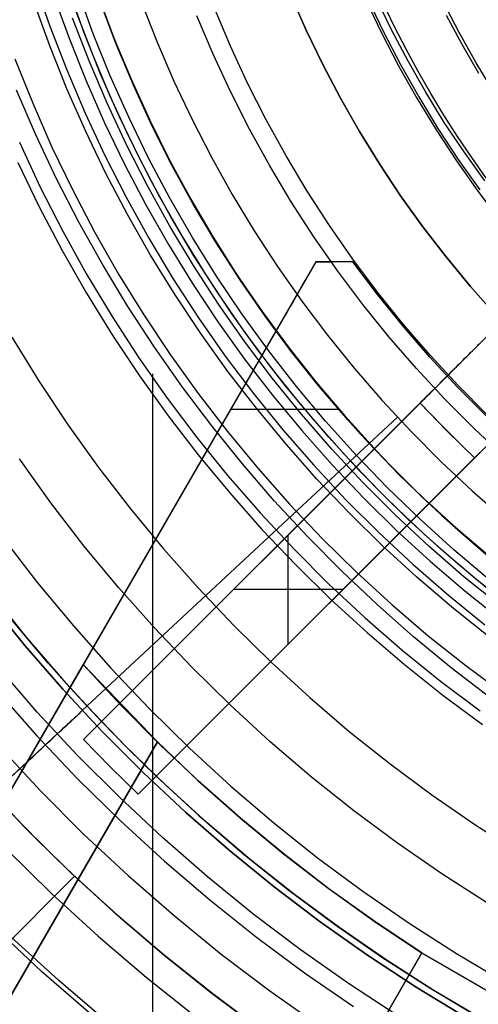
# Model space of a CAD drawing. Header units: millimetres. Extents: x 8926 to 10090, y -5004 to -3986.
# Tile 69 of 256: x 9482 to 9491, y -4381 to -4362. Entities that reach past the tile are written whole.
import ezdxf

# ---------------------------------------------------------------- set-up
doc = ezdxf.new("R2010")
doc.units = ezdxf.units.MM
for name, color, linetype in [('1', 7, 'Continuous'), ('COLOR EXT', 7, 'Continuous'), ('luz', 7, 'Continuous'), ('PLASTICO NEGRO', 7, 'Continuous')]:
    doc.layers.add(name, color=color, linetype=linetype)
doc.layers.add('BLANCO METALICO', color=7, linetype='Continuous', true_color=0xededed)

msp = doc.modelspace()

# ---------------------------------------------------------------- linework, layer by layer
at = {"layer": '1', "color": 250, "true_color": 0x111111}
for p, q in [((9482.001, -4361.565, 46.044), (9482.298, -4362.426, 46.044)), ((9487.277, -4362.498, 48.331), (9486.978, -4361.819, 48.331)), ((9486.978, -4361.819, 96.131), (9487.277, -4362.498, 96.131)), ((9488.47, -4361.88, 96.131), (9488.779, -4362.531, 96.131)), ((9488.936, -4362.494, 107.478), (9488.637, -4361.872, 107.478)), ((9488.936, -4362.494, 125.94), (9488.637, -4361.872, 125.94)), ((9488.43, -4361.898, 48.331), (9488.74, -4362.55, 48.331)), ((9488.991, -4362.434, 144.403), (9488.776, -4361.992, 144.403)), ((9490.248, -4362.549, 145.478), (9489.938, -4361.95, 145.478)), ((9483.06, -4363.099, 98.19), (9482.739, -4362.265, 98.19)), ((9490.307, -4362.782, 145.478), (9490, -4362.213, 145.478)), ((9482.298, -4362.426, 46.044), (9482.624, -4363.275, 46.044)), ((9489.217, -4362.871, 144.403), (9488.991, -4362.434, 144.403)), ((9487.599, -4363.167, 48.331), (9487.277, -4362.498, 48.331)), ((9487.277, -4362.498, 96.131), (9487.599, -4363.167, 96.131)), ((9488.74, -4362.55, 48.331), (9489.072, -4363.191, 48.331)), ((9488.779, -4362.531, 96.131), (9489.11, -4363.17, 96.131)), ((9489.257, -4363.105, 107.478), (9488.936, -4362.494, 107.478)), ((9489.257, -4363.105, 125.94), (9488.936, -4362.494, 125.94)), ((9490.578, -4363.136, 145.478), (9490.248, -4362.549, 145.478)), ((9490.633, -4363.34, 145.478), (9490.307, -4362.782, 145.478)), ((9489.453, -4363.303, 144.403), (9489.217, -4362.871, 144.403)), ((9483.409, -4363.922, 98.19), (9483.06, -4363.099, 98.19)), ((9487.944, -4363.824, 48.331), (9487.599, -4363.167, 48.331)), ((9487.599, -4363.167, 96.131), (9487.944, -4363.824, 96.131)), ((9489.072, -4363.191, 48.331), (9489.426, -4363.82, 48.331)), ((9489.11, -4363.17, 96.131), (9489.463, -4363.798, 96.131)), ((9489.599, -4363.705, 107.478), (9489.257, -4363.105, 107.478)), ((9489.599, -4363.705, 125.94), (9489.257, -4363.105, 125.94)), ((9490.929, -4363.713, 145.478), (9490.578, -4363.136, 145.478)), ((9482.624, -4363.275, 46.044), (9482.98, -4364.113, 46.044)), ((9489.699, -4363.73, 144.403), (9489.453, -4363.303, 144.403)), ((9482.023, -4364.537, 45.792), (9481.647, -4363.668, 45.792)), ((9489.961, -4364.293, 107.478), (9489.599, -4363.705, 107.478)), ((9489.961, -4364.293, 125.94), (9489.599, -4363.705, 125.94)), ((9489.954, -4364.151, 144.403), (9489.699, -4363.73, 144.403)), ((9483.787, -4364.732, 98.19), (9483.409, -4363.922, 98.19)), ((9488.311, -4364.469, 48.331), (9487.944, -4363.824, 48.331)), ((9487.944, -4363.824, 96.131), (9488.311, -4364.469, 96.131)), ((9489.426, -4363.82, 48.331), (9489.801, -4364.437, 48.331)), ((9489.463, -4363.798, 96.131), (9489.837, -4364.414, 96.131)), ((9482.98, -4364.113, 46.044), (9483.364, -4364.939, 46.044)), ((9490.219, -4364.566, 144.403), (9489.954, -4364.151, 144.403)), ((9490.344, -4364.868, 107.478), (9489.961, -4364.293, 107.478)), ((9490.344, -4364.868, 125.94), (9489.961, -4364.293, 125.94)), ((9482.428, -4365.393, 45.792), (9482.023, -4364.537, 45.792)), ((9488.7, -4365.101, 48.331), (9488.311, -4364.469, 48.331)), ((9488.311, -4364.469, 96.131), (9488.7, -4365.101, 96.131)), ((9489.801, -4364.437, 48.331), (9490.197, -4365.041, 48.331)), ((9489.837, -4364.414, 96.131), (9490.232, -4365.017, 96.131)), ((9481.705, -4364.681, 98.631), (9482.111, -4365.55, 98.631)), ((9484.193, -4365.529, 98.19), (9483.787, -4364.732, 98.19)), ((9490.493, -4364.975, 144.403), (9490.219, -4364.566, 144.403)), ((9483.364, -4364.939, 46.044), (9483.777, -4365.75, 46.044)), ((9490.746, -4365.429, 107.478), (9490.344, -4364.868, 107.478)), ((9490.746, -4365.429, 125.94), (9490.344, -4364.868, 125.94)), ((9489.111, -4365.719, 48.331), (9488.7, -4365.101, 48.331)), ((9488.7, -4365.101, 96.131), (9489.111, -4365.719, 96.131)), ((9490.197, -4365.041, 48.331), (9490.613, -4365.631, 48.331)), ((9490.232, -4365.017, 96.131), (9490.648, -4365.605, 96.131)), ((9490.777, -4365.378, 144.403), (9490.493, -4364.975, 144.403)), ((9482.862, -4366.234, 45.792), (9482.428, -4365.393, 45.792)), ((9482.111, -4365.55, 98.631), (9482.546, -4366.405, 98.631)), ((9484.626, -4366.311, 98.19), (9484.193, -4365.529, 98.19)), ((9490.613, -4365.631, 48.331), (9491.049, -4366.207, 48.331)), ((9483.777, -4365.75, 46.044), (9484.219, -4366.546, 46.044)), ((9489.543, -4366.322, 48.331), (9489.111, -4365.719, 48.331)), ((9489.111, -4365.719, 96.131), (9489.543, -4366.322, 96.131)), ((9483.324, -4367.06, 45.792), (9482.862, -4366.234, 45.792)), ((9482.546, -4366.405, 98.631), (9483.011, -4367.243, 98.631)), ((9485.086, -4367.077, 98.19), (9484.626, -4366.311, 98.19)), ((9489.996, -4366.91, 48.331), (9489.543, -4366.322, 48.331)), ((9489.543, -4366.322, 96.131), (9489.996, -4366.91, 96.131)), ((9484.219, -4366.546, 46.044), (9484.688, -4367.326, 46.044)), ((9490.469, -4367.482, 48.331), (9489.996, -4366.91, 48.331)), ((9489.996, -4366.91, 96.131), (9490.469, -4367.482, 96.131)), ((9483.814, -4367.871, 45.792), (9483.324, -4367.06, 45.792)), ((9485.573, -4367.827, 98.19), (9485.086, -4367.077, 98.19)), ((9483.011, -4367.243, 98.631), (9483.505, -4368.065, 98.631)), ((9484.688, -4367.326, 46.044), (9485.183, -4368.09, 46.044)), ((9490.961, -4368.038, 48.331), (9490.469, -4367.482, 48.331)), ((9490.469, -4367.482, 96.131), (9490.961, -4368.038, 96.131)), ((9484.331, -4368.664, 45.792), (9483.814, -4367.871, 45.792)), ((9486.086, -4368.559, 98.19), (9485.573, -4367.827, 98.19)), ((9483.505, -4368.065, 98.631), (9484.027, -4368.87, 98.631)), ((9485.183, -4368.09, 46.044), (9485.705, -4368.836, 46.044)), ((9486.624, -4369.273, 98.19), (9486.086, -4368.559, 98.19)), ((9484.875, -4369.439, 45.792), (9484.331, -4368.664, 45.792)), ((9484.027, -4368.87, 98.631), (9484.577, -4369.655, 98.631)), ((9485.705, -4368.836, 46.044), (9486.253, -4369.563, 46.044)), ((9484.291, -4369.183, 98.631), (9484.291, -4390.159, 98.631)), ((9487.186, -4369.968, 98.19), (9486.624, -4369.273, 98.19)), ((9485.444, -4370.195, 45.792), (9484.875, -4369.439, 45.792)), ((9484.577, -4369.655, 98.631), (9485.154, -4370.421, 98.631)), ((9486.253, -4369.563, 46.044), (9486.826, -4370.27, 46.044)), ((9487.773, -4370.643, 98.19), (9487.186, -4369.968, 98.19)), ((9486.039, -4370.932, 45.792), (9485.444, -4370.195, 45.792)), ((9486.826, -4370.27, 46.044), (9487.423, -4370.957, 46.044)), ((9485.154, -4370.421, 98.631), (9485.757, -4371.167, 98.631)), ((9488.382, -4371.297, 98.19), (9487.773, -4370.643, 98.19)), ((9486.658, -4371.648, 45.792), (9486.039, -4370.932, 45.792)), ((9487.423, -4370.957, 46.044), (9488.044, -4371.623, 46.044)), ((9485.757, -4371.167, 98.631), (9486.387, -4371.891, 98.631)), ((9489.014, -4371.929, 98.19), (9488.382, -4371.297, 98.19)), ((9488.044, -4371.623, 46.044), (9488.688, -4372.267, 46.044)), ((9487.301, -4372.343, 45.792), (9486.658, -4371.648, 45.792)), ((9486.387, -4371.891, 98.631), (9487.041, -4372.592, 98.631)), ((9489.668, -4372.538, 98.19), (9489.014, -4371.929, 98.19)), ((9487.967, -4373.016, 45.792), (9487.301, -4372.343, 45.792)), ((9488.688, -4372.267, 46.044), (9489.353, -4372.888, 46.044)), ((9487.041, -4372.592, 98.631), (9487.719, -4373.27, 98.631)), ((9490.343, -4373.125, 98.19), (9489.668, -4372.538, 98.19)), ((9489.353, -4372.888, 46.044), (9490.04, -4373.485, 46.044)), ((9488.655, -4373.666, 45.792), (9487.967, -4373.016, 45.792)), ((9491.037, -4373.688, 98.19), (9490.343, -4373.125, 98.19)), ((9487.719, -4373.27, 98.631), (9488.42, -4373.924, 98.631)), ((9490.04, -4373.485, 46.044), (9490.748, -4374.058, 46.044)), ((9489.365, -4374.292, 45.792), (9488.655, -4373.666, 45.792)), ((9488.42, -4373.924, 98.631), (9489.144, -4374.554, 98.631)), ((9490.096, -4374.894, 45.792), (9489.365, -4374.292, 45.792)), ((9489.144, -4374.554, 98.631), (9489.889, -4375.157, 98.631)), ((9490.847, -4375.471, 45.792), (9490.096, -4374.894, 45.792)), ((9489.889, -4375.157, 98.631), (9490.655, -4375.735, 98.631))]:
    msp.add_line(p, q, dxfattribs=at)
at = {"layer": 'BLANCO METALICO'}
for p, q in [((9483.161, -4361.625, 251.51), (9483.458, -4362.443, 251.51)), ((9483.14, -4362.569, 247.363), (9482.839, -4361.739, 247.363)), ((9483.28, -4361.966, 219.916), (9483.586, -4362.773, 219.916)), ((9483.586, -4362.773, 219.616), (9483.28, -4361.966, 219.616)), ((9485.804, -4362.809, 251.51), (9485.493, -4362.074, 251.51)), ((9483.122, -4362.958, 219.116), (9482.81, -4362.135, 219.116)), ((9485.468, -4362.968, 247.363), (9485.152, -4362.22, 247.363)), ((9483.458, -4362.443, 251.51), (9483.783, -4363.251, 251.51)), ((9483.47, -4363.387, 247.363), (9483.14, -4362.569, 247.363)), ((9483.586, -4362.773, 219.916), (9483.92, -4363.568, 219.916)), ((9483.92, -4363.568, 219.616), (9483.586, -4362.773, 219.616)), ((9486.139, -4363.533, 251.51), (9485.804, -4362.809, 251.51)), ((9483.462, -4363.77, 219.116), (9483.122, -4362.958, 219.116)), ((9485.81, -4363.704, 247.363), (9485.468, -4362.968, 247.363)), ((9483.828, -4364.194, 247.363), (9483.47, -4363.387, 247.363)), ((9483.783, -4363.251, 251.51), (9484.136, -4364.046, 251.51)), ((9483.92, -4363.568, 219.916), (9484.281, -4364.352, 219.916)), ((9484.281, -4364.352, 219.616), (9483.92, -4363.568, 219.616)), ((9486.5, -4364.245, 251.51), (9486.139, -4363.533, 251.51)), ((9483.83, -4364.569, 219.116), (9483.462, -4363.77, 219.116)), ((9486.177, -4364.428, 247.363), (9485.81, -4363.704, 247.363)), ((9484.136, -4364.046, 251.51), (9484.517, -4364.829, 251.51)), ((9484.214, -4364.988, 247.363), (9483.828, -4364.194, 247.363)), ((9484.281, -4364.352, 219.916), (9484.669, -4365.123, 219.916)), ((9484.669, -4365.123, 219.616), (9484.281, -4364.352, 219.616)), ((9486.886, -4364.944, 251.51), (9486.5, -4364.245, 251.51)), ((9486.57, -4365.139, 247.363), (9486.177, -4364.428, 247.363)), ((9484.226, -4365.356, 219.116), (9483.83, -4364.569, 219.116)), ((9484.517, -4364.829, 251.51), (9484.925, -4365.598, 251.51)), ((9487.295, -4365.629, 251.51), (9486.886, -4364.944, 251.51)), ((9484.628, -4365.768, 247.363), (9484.214, -4364.988, 247.363)), ((9484.669, -4365.123, 219.916), (9485.083, -4365.881, 219.916)), ((9485.083, -4365.881, 219.616), (9484.669, -4365.123, 219.616)), ((9486.986, -4365.836, 247.363), (9486.57, -4365.139, 247.363)), ((9484.648, -4366.128, 219.116), (9484.226, -4365.356, 219.116)), ((9484.925, -4365.598, 251.51), (9485.359, -4366.352, 251.51)), ((9487.728, -4366.3, 251.51), (9487.295, -4365.629, 251.51)), ((9485.068, -4366.533, 247.363), (9484.628, -4365.768, 247.363)), ((9485.083, -4365.881, 219.916), (9485.523, -4366.623, 219.916)), ((9485.523, -4366.623, 219.616), (9485.083, -4365.881, 219.616)), ((9487.427, -4366.518, 247.363), (9486.986, -4365.836, 247.363)), ((9485.097, -4366.885, 219.116), (9484.648, -4366.128, 219.116)), ((9485.359, -4366.352, 251.51), (9485.819, -4367.091, 251.51)), ((9488.184, -4366.955, 251.51), (9487.728, -4366.3, 251.51)), ((9485.535, -4367.282, 247.363), (9485.068, -4366.533, 247.363)), ((9485.523, -4366.623, 219.916), (9485.988, -4367.35, 219.916)), ((9485.988, -4367.35, 219.616), (9485.523, -4366.623, 219.616)), ((9487.892, -4367.184, 247.363), (9487.427, -4366.518, 247.363)), ((9487.465, -4367.005, 236.532), (9479.559, -4380.697, 236.532)), ((9485.572, -4367.627, 219.116), (9485.097, -4366.885, 219.116)), ((9487.465, -4367.005, 237.405), (9487.379, -4367.154, 237.674)), ((9487.465, -4367.005, 236.532), (9487.465, -4367.005, 237.405)), ((9488.184, -4367.005, 236.532), (9487.465, -4367.005, 237.405)), ((9488.184, -4367.005, 236.532), (9487.465, -4367.005, 236.532)), ((9487.465, -4367.005, 236.969), (9487.803, -4367.005, 236.969)), ((9487.824, -4367.005, 236.532), (9487.824, -4367.005, 236.943)), ((9488.663, -4367.594, 251.51), (9488.184, -4366.955, 251.51)), ((9488.66, -4367.639, 236.532), (9488.184, -4367.005, 236.532)), ((9485.819, -4367.091, 251.51), (9486.305, -4367.814, 251.51)), ((9487.379, -4367.154, 237.674), (9487.298, -4367.295, 237.949)), ((9488.379, -4367.833, 247.363), (9487.892, -4367.184, 247.363)), ((9486.028, -4368.014, 247.363), (9485.535, -4367.282, 247.363)), ((9485.988, -4367.35, 219.916), (9486.479, -4368.06, 219.916)), ((9486.479, -4368.06, 219.616), (9485.988, -4367.35, 219.616)), ((9487.221, -4367.428, 238.23), (9487.149, -4367.552, 238.516)), ((9487.298, -4367.295, 237.949), (9487.221, -4367.428, 238.23)), ((9487.149, -4367.552, 238.516), (9487.082, -4367.668, 238.806)), ((9489.163, -4368.216, 251.51), (9488.663, -4367.594, 251.51)), ((9486.072, -4368.351, 219.116), (9485.572, -4367.627, 219.116)), ((9486.305, -4367.814, 251.51), (9486.815, -4368.519, 251.51)), ((9487.021, -4367.775, 239.101), (9486.964, -4367.873, 239.399)), ((9487.082, -4367.668, 238.806), (9487.021, -4367.775, 239.101)), ((9489.159, -4368.257, 236.532), (9488.66, -4367.639, 236.532)), ((9486.941, -4367.913, 239.532), (9482.947, -4374.831, 239.532)), ((9486.912, -4367.963, 239.702), (9486.866, -4368.043, 240.008)), ((9486.964, -4367.873, 239.399), (9486.912, -4367.963, 239.702)), ((9488.888, -4368.466, 247.363), (9488.379, -4367.833, 247.363)), ((9486.546, -4368.729, 247.363), (9486.028, -4368.014, 247.363)), ((9486.479, -4368.06, 219.916), (9486.993, -4368.753, 219.916)), ((9486.993, -4368.753, 219.616), (9486.479, -4368.06, 219.616)), ((9486.789, -4368.176, 240.628), (9486.759, -4368.228, 240.942)), ((9486.825, -4368.114, 240.317), (9486.789, -4368.176, 240.628)), ((9486.866, -4368.043, 240.008), (9486.825, -4368.114, 240.317)), ((9486.689, -4368.349, 242.532), (9482.946, -4374.83, 242.532)), ((9486.597, -4369.058, 219.116), (9486.072, -4368.351, 219.116)), ((9486.692, -4368.344, 242.213), (9486.689, -4368.349, 242.532)), ((9486.689, -4368.349, 242.532), (9487.212, -4369.033, 242.532)), ((9486.701, -4368.329, 241.894), (9486.692, -4368.344, 242.213)), ((9486.715, -4368.305, 241.575), (9486.701, -4368.329, 241.894)), ((9486.734, -4368.271, 241.258), (9486.715, -4368.305, 241.575)), ((9486.759, -4368.228, 240.942), (9486.734, -4368.271, 241.258)), ((9489.678, -4368.857, 236.532), (9489.159, -4368.257, 236.532)), ((9489.685, -4368.82, 251.51), (9489.163, -4368.216, 251.51)), ((9486.815, -4368.519, 251.51), (9487.35, -4369.205, 251.51)), ((9489.419, -4369.08, 247.363), (9488.888, -4368.466, 247.363)), ((9487.088, -4369.425, 247.363), (9486.546, -4368.729, 247.363)), ((9486.993, -4368.753, 219.916), (9487.531, -4369.428, 219.916)), ((9487.531, -4369.428, 219.616), (9486.993, -4368.753, 219.616)), ((9490.218, -4369.438, 236.532), (9489.678, -4368.857, 236.532)), ((9490.228, -4369.405, 251.51), (9489.685, -4368.82, 251.51)), ((9487.146, -4369.746, 219.116), (9486.597, -4369.058, 219.116)), ((9487.212, -4369.033, 242.532), (9487.759, -4369.699, 242.532)), ((9489.971, -4369.675, 247.363), (9489.419, -4369.08, 247.363)), ((9487.35, -4369.205, 251.51), (9487.908, -4369.873, 251.51)), ((9487.655, -4370.102, 247.363), (9487.088, -4369.425, 247.363)), ((9487.531, -4369.428, 219.916), (9488.092, -4370.083, 219.916)), ((9488.092, -4370.083, 219.616), (9487.531, -4369.428, 219.616)), ((9490.777, -4370.001, 236.532), (9490.218, -4369.438, 236.532)), ((9490.79, -4369.972, 251.51), (9490.228, -4369.405, 251.51)), ((9487.759, -4369.699, 242.532), (9488.328, -4370.345, 242.532)), ((9490.544, -4370.251, 247.363), (9489.971, -4369.675, 247.363)), ((9485.811, -4369.87, 242.532), (9487.906, -4369.87, 242.532)), ((9487.718, -4370.415, 219.116), (9487.146, -4369.746, 219.116)), ((9487.908, -4369.873, 251.51), (9488.49, -4370.521, 251.51)), ((9488.244, -4370.759, 247.363), (9487.655, -4370.102, 247.363)), ((9488.092, -4370.083, 219.916), (9488.676, -4370.719, 219.916)), ((9488.676, -4370.719, 219.616), (9488.092, -4370.083, 219.616)), ((9491.136, -4370.806, 247.363), (9490.544, -4370.251, 247.363)), ((9488.313, -4371.064, 219.116), (9487.718, -4370.415, 219.116)), ((9488.328, -4370.345, 242.532), (9488.919, -4370.972, 242.532)), ((9488.49, -4370.521, 251.51), (9489.093, -4371.148, 251.51)), ((9488.857, -4371.395, 247.363), (9488.244, -4370.759, 247.363)), ((9488.676, -4370.719, 219.916), (9489.281, -4371.335, 219.916)), ((9489.281, -4371.335, 219.616), (9488.676, -4370.719, 219.616)), ((9488.93, -4371.691, 219.116), (9488.313, -4371.064, 219.116)), ((9488.919, -4370.972, 242.532), (9489.531, -4371.578, 242.532)), ((9489.093, -4371.148, 251.51), (9489.718, -4371.754, 251.51)), ((9489.491, -4372.009, 247.363), (9488.857, -4371.395, 247.363)), ((9489.281, -4371.335, 219.916), (9489.906, -4371.929, 219.916)), ((9489.906, -4371.929, 219.616), (9489.281, -4371.335, 219.616)), ((9489.531, -4371.578, 242.532), (9490.164, -4372.162, 242.532)), ((9489.568, -4372.298, 219.116), (9488.93, -4371.691, 219.116)), ((9489.718, -4371.754, 251.51), (9490.364, -4372.338, 251.51)), ((9490.145, -4372.601, 247.363), (9489.491, -4372.009, 247.363)), ((9489.906, -4371.929, 219.916), (9490.552, -4372.501, 219.916)), ((9490.552, -4372.501, 219.616), (9489.906, -4371.929, 219.616)), ((9490.164, -4372.162, 242.532), (9490.816, -4372.724, 242.532)), ((9490.227, -4372.881, 219.116), (9489.568, -4372.298, 219.116)), ((9490.364, -4372.338, 251.51), (9491.029, -4372.899, 251.51)), ((9490.821, -4373.17, 247.363), (9490.145, -4372.601, 247.363)), ((9490.552, -4372.501, 219.916), (9491.218, -4373.051, 219.916)), ((9491.218, -4373.051, 219.616), (9490.552, -4372.501, 219.616)), ((9490.906, -4373.442, 219.116), (9490.227, -4372.881, 219.116)), ((9483.512, -4373.851, 236.532), (9483.512, -4373.851, 242.532)), ((9479.678, -4380.491, 242.032), (9482.946, -4374.83, 242.032)), ((9482.947, -4374.831, 239.532), (9479.678, -4380.491, 239.532)), ((9482.947, -4374.831, 240.782), (9479.678, -4380.491, 240.782)), ((9482.946, -4374.83, 242.532), (9483.682, -4375.626, 242.532)), ((9482.946, -4374.83, 242.532), (9482.946, -4374.83, 242.032)), ((9482.946, -4374.83, 242.032), (9482.947, -4374.831, 239.532)), ((9482.946, -4374.83, 242.032), (9484.385, -4376.338, 242.032)), ((9483.682, -4375.626, 242.532), (9484.445, -4376.397, 242.532)), ((9464.453, -4410.861, 239.532), (9484.385, -4376.338, 239.532)), ((9484.385, -4376.338, 242.032), (9464.453, -4410.861, 242.032)), ((9464.453, -4410.861, 240.782), (9484.385, -4376.338, 240.782)), ((9484.385, -4376.338, 239.532), (9484.385, -4376.338, 242.032)), ((9485.181, -4377.094, 239.532), (9484.385, -4376.338, 239.532)), ((9484.385, -4376.338, 239.532), (9485.178, -4377.09, 239.532)), ((9484.445, -4376.397, 242.532), (9485.233, -4377.141, 242.532)), ((9485.178, -4377.09, 239.532), (9485.995, -4377.815, 239.532)), ((9486.003, -4377.821, 239.532), (9485.181, -4377.094, 239.532)), ((9485.233, -4377.141, 242.532), (9486.045, -4377.858, 242.532)), ((9485.995, -4377.815, 239.532), (9486.837, -4378.511, 239.532)), ((9486.849, -4378.52, 239.532), (9486.003, -4377.821, 239.532)), ((9486.045, -4377.858, 242.532), (9486.882, -4378.547, 242.532)), ((9486.837, -4378.511, 239.532), (9487.702, -4379.178, 239.532)), ((9487.718, -4379.19, 239.532), (9486.849, -4378.52, 239.532)), ((9486.882, -4378.547, 242.532), (9487.741, -4379.207, 242.532)), ((9487.702, -4379.178, 239.532), (9488.59, -4379.815, 239.532)), ((9488.61, -4379.829, 239.532), (9487.718, -4379.19, 239.532)), ((9487.741, -4379.207, 242.532), (9488.623, -4379.838, 242.532)), ((9488.59, -4379.815, 239.532), (9489.499, -4380.422, 239.532)), ((9489.524, -4380.438, 239.532), (9488.61, -4379.829, 239.532)), ((9488.623, -4379.838, 242.532), (9489.525, -4380.439, 242.532)), ((9481.916, -4393.614, 239.532), (9489.524, -4380.438, 239.532)), ((9489.524, -4380.438, 241.032), (9481.916, -4393.614, 241.032)), ((9489.525, -4380.439, 242.532), (9481.917, -4393.615, 241.472)), ((9489.525, -4380.439, 242.532), (9489.524, -4380.438, 239.532)), ((9489.525, -4380.439, 242.532), (9492.12, -4381.937, 242.532))]:
    msp.add_line(p, q, dxfattribs=at)
at = {"layer": 'BLANCO METALICO', "color": 3, "true_color": 0x00ff00}
for p, q in [((9482.963, -4362.55, 218.114), (9482.665, -4361.722, 218.114)), ((9482.963, -4362.55, 220.968), (9482.665, -4361.722, 220.968)), ((9482.963, -4362.55, 218.114), (9482.665, -4361.722, 218.114)), ((9483.289, -4363.368, 218.114), (9482.963, -4362.55, 218.114)), ((9483.289, -4363.368, 220.968), (9482.963, -4362.55, 220.968)), ((9483.289, -4363.368, 218.114), (9482.963, -4362.55, 218.114)), ((9483.644, -4364.173, 218.114), (9483.289, -4363.368, 218.114)), ((9483.644, -4364.173, 220.968), (9483.289, -4363.368, 220.968)), ((9483.644, -4364.173, 218.114), (9483.289, -4363.368, 218.114)), ((9484.026, -4364.966, 218.114), (9483.644, -4364.173, 218.114)), ((9484.026, -4364.966, 220.968), (9483.644, -4364.173, 220.968)), ((9484.026, -4364.966, 218.114), (9483.644, -4364.173, 218.114)), ((9484.435, -4365.746, 218.114), (9484.026, -4364.966, 218.114)), ((9484.435, -4365.746, 220.968), (9484.026, -4364.966, 220.968)), ((9484.435, -4365.746, 218.114), (9484.026, -4364.966, 218.114)), ((9484.871, -4366.511, 218.114), (9484.435, -4365.746, 218.114)), ((9484.871, -4366.511, 220.968), (9484.435, -4365.746, 220.968)), ((9484.871, -4366.511, 218.114), (9484.435, -4365.746, 218.114)), ((9485.333, -4367.26, 218.114), (9484.871, -4366.511, 218.114)), ((9485.333, -4367.26, 220.968), (9484.871, -4366.511, 220.968)), ((9485.333, -4367.26, 218.114), (9484.871, -4366.511, 218.114)), ((9485.82, -4367.993, 218.114), (9485.333, -4367.26, 218.114)), ((9485.82, -4367.993, 220.968), (9485.333, -4367.26, 220.968)), ((9485.82, -4367.993, 218.114), (9485.333, -4367.26, 218.114)), ((9486.333, -4368.709, 218.114), (9485.82, -4367.993, 218.114)), ((9486.333, -4368.709, 220.968), (9485.82, -4367.993, 220.968)), ((9486.333, -4368.709, 218.114), (9485.82, -4367.993, 218.114)), ((9486.87, -4369.406, 218.114), (9486.333, -4368.709, 218.114)), ((9486.87, -4369.406, 220.968), (9486.333, -4368.709, 220.968)), ((9486.87, -4369.406, 218.114), (9486.333, -4368.709, 218.114)), ((9487.431, -4370.085, 218.114), (9486.87, -4369.406, 218.114)), ((9487.431, -4370.085, 220.968), (9486.87, -4369.406, 220.968)), ((9487.431, -4370.085, 218.114), (9486.87, -4369.406, 218.114)), ((9488.014, -4370.744, 218.114), (9487.431, -4370.085, 218.114)), ((9488.014, -4370.744, 220.968), (9487.431, -4370.085, 220.968)), ((9488.014, -4370.744, 218.114), (9487.431, -4370.085, 218.114)), ((9488.621, -4371.382, 218.114), (9488.014, -4370.744, 218.114)), ((9488.621, -4371.382, 220.968), (9488.014, -4370.744, 220.968)), ((9488.621, -4371.382, 218.114), (9488.014, -4370.744, 218.114)), ((9489.248, -4371.999, 218.114), (9488.621, -4371.382, 218.114)), ((9489.248, -4371.999, 220.968), (9488.621, -4371.382, 220.968)), ((9489.248, -4371.999, 218.114), (9488.621, -4371.382, 218.114)), ((9489.897, -4372.594, 218.114), (9489.248, -4371.999, 218.114)), ((9489.897, -4372.594, 220.968), (9489.248, -4371.999, 220.968)), ((9489.897, -4372.594, 218.114), (9489.248, -4371.999, 218.114)), ((9490.566, -4373.166, 218.114), (9489.897, -4372.594, 218.114)), ((9490.566, -4373.166, 220.968), (9489.897, -4372.594, 220.968)), ((9490.566, -4373.166, 218.114), (9489.897, -4372.594, 218.114)), ((9491.254, -4373.715, 218.114), (9490.566, -4373.166, 218.114)), ((9491.254, -4373.715, 220.968), (9490.566, -4373.166, 220.968)), ((9491.254, -4373.715, 218.114), (9490.566, -4373.166, 218.114))]:
    msp.add_line(p, q, dxfattribs=at)
at = {"layer": 'COLOR EXT', "color": 30, "true_color": 0xff8d00}
for p, q in [((9483.549, -4362.67, 16.262), (9483.247, -4361.862, 16.262)), ((9483.549, -4362.67, 19.762), (9483.247, -4361.862, 19.762)), ((9483.247, -4361.862, 18.012), (9483.549, -4362.67, 18.012)), ((9483.88, -4363.467, 16.262), (9483.549, -4362.67, 16.262)), ((9483.88, -4363.467, 19.762), (9483.549, -4362.67, 19.762)), ((9483.549, -4362.67, 18.012), (9483.88, -4363.467, 18.012)), ((9484.237, -4364.252, 16.262), (9483.88, -4363.467, 16.262)), ((9484.237, -4364.252, 19.762), (9483.88, -4363.467, 19.762)), ((9483.88, -4363.467, 18.012), (9484.237, -4364.252, 18.012)), ((9484.622, -4365.025, 16.262), (9484.237, -4364.252, 16.262)), ((9484.622, -4365.025, 19.762), (9484.237, -4364.252, 19.762)), ((9484.237, -4364.252, 18.012), (9484.622, -4365.025, 18.012)), ((9485.033, -4365.783, 16.262), (9484.622, -4365.025, 16.262)), ((9485.033, -4365.783, 19.762), (9484.622, -4365.025, 19.762)), ((9484.622, -4365.025, 18.012), (9485.033, -4365.783, 18.012)), ((9485.47, -4366.527, 16.262), (9485.033, -4365.783, 16.262)), ((9485.47, -4366.527, 19.762), (9485.033, -4365.783, 19.762)), ((9485.033, -4365.783, 18.012), (9485.47, -4366.527, 18.012)), ((9485.932, -4367.256, 16.262), (9485.47, -4366.527, 16.262)), ((9485.932, -4367.256, 19.762), (9485.47, -4366.527, 19.762)), ((9485.47, -4366.527, 18.012), (9485.932, -4367.256, 18.012)), ((9486.42, -4367.968, 16.262), (9485.932, -4367.256, 16.262)), ((9486.42, -4367.968, 19.762), (9485.932, -4367.256, 19.762)), ((9485.932, -4367.256, 18.012), (9486.42, -4367.968, 18.012)), ((9486.931, -4368.663, 16.262), (9486.42, -4367.968, 16.262)), ((9486.931, -4368.663, 19.762), (9486.42, -4367.968, 19.762)), ((9486.42, -4367.968, 18.012), (9486.931, -4368.663, 18.012)), ((9490.905, -4368.336, 21.412), (9483.3, -4375.941, 21.412)), ((9490.905, -4368.336, 19.762), (9488.605, -4370.636, 19.762)), ((9487.466, -4369.339, 16.262), (9486.931, -4368.663, 16.262)), ((9487.466, -4369.339, 19.762), (9486.931, -4368.663, 19.762)), ((9486.931, -4368.663, 18.012), (9487.466, -4369.339, 18.012)), ((9490.436, -4368.805, 26.049), (9490.472, -4368.769, 26.001)), ((9490.472, -4368.769, 26.001), (9490.507, -4368.734, 25.952)), ((9490.507, -4368.734, 25.952), (9490.541, -4368.7, 25.901)), ((9490.541, -4368.7, 25.901), (9490.573, -4368.668, 25.848)), ((9490.573, -4368.668, 25.848), (9490.604, -4368.636, 25.794)), ((9490.604, -4368.636, 25.794), (9490.634, -4368.607, 25.738)), ((9490.239, -4369.002, 26.258), (9490.281, -4368.96, 26.22)), ((9490.281, -4368.96, 26.22), (9490.321, -4368.92, 26.18)), ((9490.321, -4368.92, 26.18), (9490.361, -4368.88, 26.138)), ((9490.361, -4368.88, 26.138), (9490.399, -4368.842, 26.094)), ((9490.399, -4368.842, 26.094), (9490.436, -4368.805, 26.049)), ((9490.065, -4369.176, 26.389), (9490.11, -4369.131, 26.36)), ((9490.11, -4369.131, 26.36), (9490.154, -4369.087, 26.328)), ((9490.154, -4369.087, 26.328), (9490.197, -4369.044, 26.294)), ((9490.197, -4369.044, 26.294), (9490.239, -4369.002, 26.258)), ((9488.025, -4369.997, 16.262), (9487.466, -4369.339, 16.262)), ((9488.025, -4369.997, 19.762), (9487.466, -4369.339, 19.762)), ((9487.466, -4369.339, 18.012), (9488.025, -4369.997, 18.012)), ((9489.879, -4369.361, 26.485), (9489.927, -4369.314, 26.464)), ((9489.927, -4369.314, 26.464), (9489.973, -4369.267, 26.442)), ((9489.973, -4369.267, 26.442), (9490.019, -4369.221, 26.417)), ((9490.019, -4369.221, 26.417), (9490.065, -4369.176, 26.389)), ((9484.361, -4377.001, 21.412), (9491.965, -4369.397, 21.412)), ((9489.666, -4371.696, 19.762), (9491.965, -4369.397, 19.762)), ((9489.686, -4369.554, 26.543), (9489.735, -4369.506, 26.532)), ((9489.735, -4369.506, 26.532), (9489.784, -4369.457, 26.518)), ((9489.784, -4369.457, 26.518), (9489.832, -4369.409, 26.503)), ((9489.832, -4369.409, 26.503), (9489.879, -4369.361, 26.485)), ((9489.49, -4369.751, 26.562), (9489.539, -4369.702, 26.561)), ((9489.539, -4369.702, 26.561), (9489.588, -4369.653, 26.557)), ((9489.588, -4369.653, 26.557), (9489.637, -4369.603, 26.551)), ((9489.637, -4369.603, 26.551), (9489.686, -4369.554, 26.543)), ((9483.3, -4375.941, 26.562), (9489.49, -4369.751, 26.562)), ((9490.012, -4370.29, 26.562), (9489.49, -4369.751, 26.562)), ((9489.49, -4369.751, 26.562), (9489.904, -4370.182, 26.562)), ((9488.605, -4370.636, 16.262), (9488.025, -4369.997, 16.262)), ((9488.605, -4370.636, 19.762), (9488.025, -4369.997, 19.762)), ((9488.025, -4369.997, 18.012), (9488.605, -4370.636, 18.012)), ((9489.904, -4370.182, 26.562), (9490.329, -4370.602, 26.562)), ((9490.55, -4370.812, 26.562), (9490.012, -4370.29, 26.562)), ((9488.605, -4370.636, 16.262), (9482.951, -4376.29, 16.262)), ((9488.605, -4370.636, 19.762), (9488.605, -4370.636, 16.262)), ((9490.55, -4370.812, 26.562), (9484.361, -4377.001, 26.562)), ((9490.6, -4370.763, 26.561), (9490.55, -4370.812, 26.562)), ((9490.649, -4370.713, 26.557), (9490.6, -4370.763, 26.561)), ((9484.012, -4377.35, 16.262), (9489.666, -4371.696, 16.262)), ((9489.666, -4371.696, 16.262), (9489.666, -4371.696, 19.762)), ((9490.281, -4372.256, 19.762), (9489.666, -4371.696, 19.762)), ((9490.281, -4372.256, 16.262), (9489.666, -4371.696, 16.262)), ((9489.666, -4371.696, 18.012), (9490.281, -4372.256, 18.012)), ((9486.925, -4374.437, 26.562), (9486.925, -4372.316, 26.562)), ((9486.928, -4372.313, 16.262), (9486.928, -4372.313, 26.562)), ((9490.914, -4372.796, 19.762), (9490.281, -4372.256, 19.762)), ((9490.914, -4372.796, 16.262), (9490.281, -4372.256, 16.262)), ((9490.281, -4372.256, 18.012), (9490.914, -4372.796, 18.012)), ((9481.093, -4373.374, 19.162), (9481.799, -4374.255, 19.162)), ((9487.986, -4373.376, 26.562), (9485.864, -4373.376, 26.562)), ((9487.988, -4373.374, 16.262), (9487.988, -4373.374, 26.562)), ((9481.301, -4373.641, 24.362), (9481.943, -4374.428, 24.362)), ((9482.264, -4374.803, 29.562), (9481.559, -4373.963, 29.562)), ((9481.799, -4374.255, 19.162), (9482.535, -4375.111, 19.162)), ((9481.943, -4374.428, 24.362), (9482.61, -4375.195, 24.362)), ((9482.997, -4375.619, 29.562), (9482.264, -4374.803, 29.562)), ((9482.535, -4375.111, 19.162), (9483.3, -4375.941, 19.162)), ((9482.61, -4375.195, 24.362), (9483.3, -4375.941, 24.362)), ((9483.756, -4376.409, 29.562), (9482.997, -4375.619, 29.562)), ((9483.3, -4375.941, 19.162), (9482.951, -4376.29, 19.162)), ((9483.3, -4375.941, 26.562), (9483.824, -4376.477, 26.562)), ((9483.3, -4375.941, 19.162), (9483.3, -4375.941, 26.562)), ((9482.951, -4376.29, 16.262), (9482.951, -4376.29, 19.162)), ((9483.475, -4376.826, 16.262), (9482.951, -4376.29, 16.262)), ((9482.951, -4376.29, 19.162), (9483.475, -4376.826, 19.162)), ((9483.475, -4376.826, 17.712), (9482.951, -4376.29, 17.712)), ((9484.542, -4377.173, 29.562), (9483.756, -4376.409, 29.562)), ((9483.824, -4376.477, 26.562), (9484.361, -4377.001, 26.562)), ((9484.012, -4377.35, 16.262), (9483.475, -4376.826, 16.262)), ((9483.475, -4376.826, 19.162), (9484.012, -4377.35, 19.162)), ((9484.012, -4377.35, 17.712), (9483.475, -4376.826, 17.712)), ((9483.475, -4376.826, 19.162), (9483.475, -4376.826, 16.262)), ((9484.012, -4377.35, 19.162), (9484.361, -4377.001, 19.162)), ((9484.361, -4377.001, 19.162), (9485.189, -4377.765, 19.162)), ((9484.361, -4377.001, 26.562), (9484.361, -4377.001, 19.162)), ((9484.361, -4377.001, 24.362), (9485.189, -4377.765, 24.362)), ((9480.974, -4377.112, 25.412), (9481.806, -4377.992, 25.412)), ((9481.845, -4378.032, 29.562), (9481.013, -4377.156, 29.562)), ((9485.354, -4377.911, 29.562), (9484.542, -4377.173, 29.562)), ((9484.012, -4377.35, 19.162), (9484.012, -4377.35, 16.262)), ((9481.364, -4377.532, 25.262), (9482.061, -4378.25, 25.262)), ((9485.189, -4377.765, 19.162), (9486.042, -4378.499, 19.162)), ((9485.189, -4377.765, 24.362), (9486.042, -4378.499, 24.362)), ((9486.189, -4378.621, 29.562), (9485.354, -4377.911, 29.562)), ((9481.806, -4377.992, 25.412), (9482.668, -4378.842, 25.412)), ((9482.707, -4378.879, 29.562), (9481.845, -4378.032, 29.562)), ((9482.061, -4378.25, 25.262), (9482.778, -4378.946, 25.262)), ((9486.042, -4378.499, 19.162), (9486.921, -4379.204, 19.162)), ((9486.042, -4378.499, 24.362), (9486.921, -4379.204, 24.362)), ((9487.048, -4379.302, 29.562), (9486.189, -4378.621, 29.562)), ((9482.668, -4378.842, 25.412), (9483.559, -4379.661, 25.412)), ((9483.597, -4379.695, 29.562), (9482.707, -4378.879, 29.562)), ((9455.898, -4405.826, 25.262), (9482.778, -4378.946, 25.262)), ((9482.778, -4378.946, 21.262), (9455.898, -4405.826, 21.262)), ((9482.778, -4378.946, 23.262), (9455.898, -4405.826, 23.262)), ((9482.778, -4378.946, 25.262), (9482.778, -4378.946, 21.262)), ((9482.778, -4378.946, 21.262), (9483.675, -4379.764, 21.262)), ((9486.921, -4379.204, 19.162), (9487.824, -4379.877, 19.162)), ((9486.921, -4379.204, 24.362), (9487.824, -4379.877, 24.362)), ((9487.93, -4379.953, 29.562), (9487.048, -4379.302, 29.562)), ((9483.559, -4379.661, 25.412), (9484.478, -4380.45, 25.412)), ((9484.515, -4380.481, 29.562), (9483.597, -4379.695, 29.562)), ((9483.675, -4379.764, 21.262), (9484.599, -4380.55, 21.262)), ((9487.824, -4379.877, 19.162), (9488.749, -4380.519, 19.162)), ((9487.824, -4379.877, 24.362), (9488.749, -4380.519, 24.362)), ((9488.833, -4380.575, 29.562), (9487.93, -4379.953, 29.562)), ((9484.478, -4380.45, 25.412), (9485.423, -4381.206, 25.412)), ((9485.46, -4381.234, 29.562), (9484.515, -4380.481, 29.562)), ((9484.599, -4380.55, 21.262), (9485.551, -4381.303, 21.262)), ((9488.749, -4380.519, 19.162), (9489.696, -4381.128, 19.162)), ((9488.749, -4380.519, 24.362), (9489.696, -4381.128, 24.362)), ((9489.757, -4381.166, 29.562), (9488.833, -4380.575, 29.562)), ((9485.423, -4381.206, 25.412), (9486.394, -4381.928, 25.412)), ((9489.696, -4381.128, 19.162), (9490.664, -4381.705, 19.162)), ((9489.696, -4381.128, 24.362), (9490.664, -4381.705, 24.362)), ((9490.7, -4381.725, 29.562), (9489.757, -4381.166, 29.562)), ((9486.43, -4381.954, 29.562), (9485.46, -4381.234, 29.562)), ((9485.551, -4381.303, 21.262), (9486.527, -4382.023, 21.262))]:
    msp.add_line(p, q, dxfattribs=at)
at = {"layer": 'luz', "color": 7, "true_color": 0xffffff}
for p, q in [((9482.368, -4361.82, -20.083), (9482.67, -4362.659, -20.083)), ((9482.293, -4362.802, -20.12), (9481.987, -4361.95, -20.12)), ((9482.628, -4363.642, -20.12), (9482.293, -4362.802, -20.12)), ((9482.67, -4362.659, -20.083), (9483, -4363.486, -20.083)), ((9481.618, -4363.057, -20.12), (9481.963, -4363.921, -20.12)), ((9483, -4363.486, -20.083), (9483.359, -4364.302, -20.083)), ((9482.993, -4364.471, -20.12), (9482.628, -4363.642, -20.12)), ((9481.963, -4363.921, -20.12), (9482.337, -4364.772, -20.12)), ((9483.359, -4364.302, -20.083), (9483.746, -4365.105, -20.083)), ((9483.385, -4365.286, -20.12), (9482.993, -4364.471, -20.12)), ((9482.337, -4364.772, -20.12), (9482.741, -4365.61, -20.12)), ((9481.677, -4365.076, -20.433), (9482.091, -4365.937, -20.433)), ((9483.746, -4365.105, -20.083), (9484.16, -4365.894, -20.083)), ((9483.806, -4366.087, -20.12), (9483.385, -4365.286, -20.12)), ((9482.741, -4365.61, -20.12), (9483.173, -4366.434, -20.12)), ((9484.16, -4365.894, -20.083), (9484.601, -4366.668, -20.083)), ((9482.091, -4365.937, -20.433), (9482.535, -4366.782, -20.433)), ((9484.254, -4366.874, -20.12), (9483.806, -4366.087, -20.12)), ((9483.173, -4366.434, -20.12), (9483.633, -4367.242, -20.12)), ((9482.535, -4366.782, -20.433), (9483.008, -4367.612, -20.433)), ((9484.601, -4366.668, -20.083), (9485.068, -4367.427, -20.083)), ((9484.729, -4367.644, -20.12), (9484.254, -4366.874, -20.12)), ((9483.633, -4367.242, -20.12), (9484.121, -4368.033, -20.12)), ((9485.068, -4367.427, -20.083), (9485.562, -4368.169, -20.083)), ((9483.008, -4367.612, -20.433), (9483.509, -4368.425, -20.433)), ((9485.23, -4368.398, -20.12), (9484.729, -4367.644, -20.12)), ((9484.121, -4368.033, -20.12), (9484.636, -4368.807, -20.12)), ((9485.562, -4368.169, -20.083), (9486.081, -4368.893, -20.083)), ((9481.56, -4368.47, -21.158), (9482.092, -4369.333, -21.158)), ((9483.509, -4368.425, -20.433), (9484.038, -4369.22, -20.433)), ((9485.757, -4369.133, -20.12), (9485.23, -4368.398, -20.12)), ((9484.636, -4368.807, -20.12), (9485.178, -4369.564, -20.12)), ((9486.081, -4368.893, -20.083), (9486.624, -4369.599, -20.083)), ((9486.309, -4369.851, -20.12), (9485.757, -4369.133, -20.12)), ((9482.092, -4369.333, -21.158), (9482.653, -4370.176, -21.158)), ((9484.038, -4369.22, -20.433), (9484.594, -4369.997, -20.433)), ((9485.178, -4369.564, -20.12), (9485.745, -4370.3, -20.12)), ((9486.624, -4369.599, -20.083), (9487.192, -4370.286, -20.083)), ((9486.885, -4370.548, -20.12), (9486.309, -4369.851, -20.12)), ((9484.594, -4369.997, -20.433), (9485.176, -4370.754, -20.433)), ((9482.653, -4370.176, -21.158), (9483.243, -4371, -21.158)), ((9485.745, -4370.3, -20.12), (9486.337, -4371.017, -20.12)), ((9487.192, -4370.286, -20.083), (9487.783, -4370.953, -20.083)), ((9487.485, -4371.226, -20.12), (9486.885, -4370.548, -20.12)), ((9482.317, -4371.687, -20.851), (9481.704, -4370.831, -20.851)), ((9485.176, -4370.754, -20.433), (9485.785, -4371.49, -20.433)), ((9483.243, -4371, -21.158), (9483.861, -4371.803, -21.158)), ((9486.337, -4371.017, -20.12), (9486.954, -4371.713, -20.12)), ((9487.783, -4370.953, -20.083), (9488.396, -4371.599, -20.083)), ((9488.109, -4371.882, -20.12), (9487.485, -4371.226, -20.12)), ((9485.785, -4371.49, -20.433), (9486.418, -4372.205, -20.433)), ((9488.396, -4371.599, -20.083), (9489.032, -4372.224, -20.083)), ((9482.959, -4372.522, -20.851), (9482.317, -4371.687, -20.851)), ((9483.861, -4371.803, -21.158), (9484.506, -4372.584, -21.158)), ((9486.954, -4371.713, -20.12), (9487.594, -4372.388, -20.12)), ((9488.754, -4372.516, -20.12), (9488.109, -4371.882, -20.12)), ((9486.418, -4372.205, -20.433), (9487.076, -4372.897, -20.433)), ((9481.392, -4372.375, -20.543), (9482.058, -4373.241, -20.543)), ((9487.594, -4372.388, -20.12), (9488.257, -4373.04, -20.12)), ((9489.032, -4372.224, -20.083), (9489.688, -4372.826, -20.083)), ((9483.63, -4373.333, -20.851), (9482.959, -4372.522, -20.851)), ((9484.506, -4372.584, -21.158), (9485.178, -4373.342, -21.158)), ((9489.421, -4373.128, -20.12), (9488.754, -4372.516, -20.12)), ((9487.076, -4372.897, -20.433), (9487.757, -4373.567, -20.433)), ((9489.688, -4372.826, -20.083), (9490.365, -4373.406, -20.083)), ((9488.257, -4373.04, -20.12), (9488.943, -4373.668, -20.12)), ((9490.109, -4373.717, -20.12), (9489.421, -4373.128, -20.12)), ((9482.058, -4373.241, -20.543), (9482.754, -4374.083, -20.543)), ((9484.328, -4374.122, -20.851), (9483.63, -4373.333, -20.851)), ((9485.178, -4373.342, -21.158), (9485.875, -4374.077, -21.158)), ((9490.365, -4373.406, -20.083), (9491.062, -4373.961, -20.083)), ((9487.757, -4373.567, -20.433), (9488.46, -4374.212, -20.433)), ((9488.943, -4373.668, -20.12), (9489.649, -4374.273, -20.12)), ((9490.816, -4374.281, -20.12), (9490.109, -4373.717, -20.12)), ((9482.754, -4374.083, -20.543), (9483.479, -4374.901, -20.543)), ((9485.053, -4374.885, -20.851), (9484.328, -4374.122, -20.851)), ((9485.875, -4374.077, -21.158), (9486.598, -4374.787, -21.158)), ((9488.46, -4374.212, -20.433), (9489.186, -4374.833, -20.433)), ((9489.649, -4374.273, -20.12), (9490.376, -4374.853, -20.12)), ((9485.804, -4375.623, -20.851), (9485.053, -4374.885, -20.851)), ((9486.598, -4374.787, -21.158), (9487.345, -4375.472, -21.158)), ((9489.186, -4374.833, -20.433), (9489.933, -4375.429, -20.433)), ((9490.376, -4374.853, -20.12), (9491.123, -4375.407, -20.12)), ((9483.479, -4374.901, -20.543), (9484.231, -4375.693, -20.543)), ((9481.274, -4375.349, -21.606), (9482.044, -4376.217, -21.606)), ((9487.345, -4375.472, -21.158), (9488.114, -4376.131, -21.158)), ((9489.933, -4375.429, -20.433), (9490.7, -4375.998, -20.433)), ((9486.58, -4376.335, -20.851), (9485.804, -4375.623, -20.851)), ((9484.231, -4375.693, -20.543), (9485.01, -4376.459, -20.543)), ((9482.044, -4376.217, -21.606), (9482.842, -4377.058, -21.606)), ((9488.114, -4376.131, -21.158), (9488.906, -4376.762, -21.158)), ((9487.38, -4377.019, -20.851), (9486.58, -4376.335, -20.851)), ((9485.01, -4376.459, -20.543), (9485.816, -4377.198, -20.543)), ((9488.906, -4376.762, -21.158), (9489.72, -4377.366, -21.158)), ((9482.842, -4377.058, -21.606), (9483.67, -4377.871, -21.606)), ((9488.203, -4377.676, -20.851), (9487.38, -4377.019, -20.851)), ((9485.816, -4377.198, -20.543), (9486.646, -4377.908, -20.543)), ((9489.72, -4377.366, -21.158), (9490.554, -4377.942, -21.158)), ((9489.049, -4378.304, -20.851), (9488.203, -4377.676, -20.851)), ((9483.67, -4377.871, -21.606), (9484.524, -4378.655, -21.606)), ((9486.646, -4377.908, -20.543), (9487.5, -4378.589, -20.543)), ((9490.554, -4377.942, -21.158), (9491.407, -4378.488, -21.158)), ((9489.915, -4378.902, -20.851), (9489.049, -4378.304, -20.851)), ((9481.454, -4378.423, -22.669), (9482.329, -4379.283, -22.669)), ((9484.524, -4378.655, -21.606), (9485.406, -4379.409, -21.606)), ((9487.5, -4378.589, -20.543), (9488.377, -4379.241, -20.543)), ((9490.802, -4379.469, -20.851), (9489.915, -4378.902, -20.851)), ((9482.329, -4379.283, -22.669), (9483.233, -4380.113, -22.669)), ((9488.377, -4379.241, -20.543), (9489.277, -4379.862, -20.543)), ((9485.406, -4379.409, -21.606), (9486.313, -4380.133, -21.606)), ((9489.277, -4379.862, -20.543), (9490.197, -4380.451, -20.543)), ((9482.469, -4380.976, -22.362), (9481.535, -4380.119, -22.362)), ((9483.233, -4380.113, -22.669), (9484.166, -4380.91, -22.669)), ((9486.313, -4380.133, -21.606), (9487.244, -4380.824, -21.606)), ((9490.197, -4380.451, -20.543), (9491.137, -4381.008, -20.543)), ((9487.244, -4380.824, -21.606), (9488.198, -4381.483, -21.606)), ((9483.431, -4381.799, -22.362), (9482.469, -4380.976, -22.362)), ((9484.166, -4380.91, -22.669), (9485.125, -4381.676, -22.669))]:
    msp.add_line(p, q, dxfattribs=at)
at = {"layer": 'PLASTICO NEGRO', "color": 254, "true_color": 0xcad1ee}
for p, q in [((9484.077, -4361.961, 31.062), (9484.379, -4362.731, 31.062)), ((9484.077, -4361.961, 29.562), (9484.379, -4362.731, 29.562)), ((9484.077, -4361.961, 30.312), (9484.379, -4362.731, 30.312)), ((9484.379, -4362.731, 31.062), (9484.706, -4363.49, 31.062)), ((9484.379, -4362.731, 29.562), (9484.706, -4363.49, 29.562)), ((9484.379, -4362.731, 30.312), (9484.706, -4363.49, 30.312)), ((9484.706, -4363.49, 31.062), (9485.059, -4364.237, 31.062)), ((9484.706, -4363.49, 29.562), (9485.059, -4364.237, 29.562)), ((9484.706, -4363.49, 30.312), (9485.059, -4364.237, 30.312)), ((9485.059, -4364.237, 31.062), (9485.438, -4364.972, 31.062)), ((9485.059, -4364.237, 29.562), (9485.438, -4364.972, 29.562)), ((9485.059, -4364.237, 30.312), (9485.438, -4364.972, 30.312)), ((9485.438, -4364.972, 31.062), (9485.841, -4365.694, 31.062)), ((9485.438, -4364.972, 29.562), (9485.841, -4365.694, 29.562)), ((9485.438, -4364.972, 30.312), (9485.841, -4365.694, 30.312)), ((9485.841, -4365.694, 31.062), (9486.268, -4366.401, 31.062)), ((9485.841, -4365.694, 29.562), (9486.268, -4366.401, 29.562)), ((9485.841, -4365.694, 30.312), (9486.268, -4366.401, 30.312)), ((9486.268, -4366.401, 31.062), (9486.72, -4367.093, 31.062)), ((9486.268, -4366.401, 29.562), (9486.72, -4367.093, 29.562)), ((9486.268, -4366.401, 30.312), (9486.72, -4367.093, 30.312)), ((9486.72, -4367.093, 31.062), (9487.194, -4367.77, 31.062)), ((9486.72, -4367.093, 29.562), (9487.194, -4367.77, 29.562)), ((9486.72, -4367.093, 30.312), (9487.194, -4367.77, 30.312)), ((9487.194, -4367.77, 31.062), (9487.692, -4368.43, 31.062)), ((9487.194, -4367.77, 29.562), (9487.692, -4368.43, 29.562)), ((9487.194, -4367.77, 30.312), (9487.692, -4368.43, 30.312)), ((9487.692, -4368.43, 31.062), (9488.212, -4369.073, 31.062)), ((9487.692, -4368.43, 29.562), (9488.212, -4369.073, 29.562)), ((9487.692, -4368.43, 30.312), (9488.212, -4369.073, 30.312)), ((9488.212, -4369.073, 31.062), (9488.753, -4369.697, 31.062)), ((9488.212, -4369.073, 29.562), (9488.753, -4369.697, 29.562)), ((9488.212, -4369.073, 30.312), (9488.753, -4369.697, 30.312)), ((9488.753, -4369.697, 31.062), (9489.315, -4370.303, 31.062)), ((9488.753, -4369.697, 29.562), (9489.315, -4370.303, 29.562)), ((9488.753, -4369.697, 30.312), (9489.315, -4370.303, 30.312)), ((9489.053, -4370.026, 29.562), (9482.927, -4375.728, 29.562)), ((9489.053, -4370.026, 31.062), (9482.927, -4375.728, 31.062)), ((9489.053, -4370.026, 29.562), (9489.053, -4370.026, 31.062)), ((9489.315, -4370.303, 31.062), (9489.898, -4370.889, 31.062)), ((9489.315, -4370.303, 29.562), (9489.898, -4370.889, 29.562)), ((9489.315, -4370.303, 30.312), (9489.898, -4370.889, 30.312)), ((9489.898, -4370.889, 31.062), (9490.5, -4371.455, 31.062)), ((9489.898, -4370.889, 29.562), (9490.5, -4371.455, 29.562)), ((9489.898, -4370.889, 30.312), (9490.5, -4371.455, 30.312)), ((9490.5, -4371.455, 31.062), (9491.121, -4372.001, 31.062)), ((9490.5, -4371.455, 29.562), (9491.121, -4372.001, 29.562)), ((9490.5, -4371.455, 30.312), (9491.121, -4372.001, 30.312)), ((9481.1, -4373.587, 31.062), (9481.808, -4374.462, 31.062)), ((9481.808, -4374.462, 29.562), (9481.1, -4373.587, 29.562)), ((9481.808, -4374.462, 31.062), (9482.547, -4375.313, 31.062)), ((9482.547, -4375.313, 29.562), (9481.808, -4374.462, 29.562)), ((9482.052, -4375.757, 31.315), (9481.299, -4374.889, 31.315)), ((9482.547, -4375.313, 31.062), (9483.314, -4376.137, 31.062)), ((9483.314, -4376.137, 29.562), (9482.547, -4375.313, 29.562)), ((9482.835, -4376.598, 31.315), (9482.052, -4375.757, 31.315)), ((9482.737, -4375.905, 29.576), (9482.8, -4375.846, 29.568)), ((9482.776, -4375.869, 31.084), (9482.801, -4375.845, 31.077)), ((9482.8, -4375.846, 29.568), (9482.863, -4375.787, 29.564)), ((9482.801, -4375.845, 31.077), (9482.826, -4375.822, 31.072)), ((9482.826, -4375.822, 31.072), (9482.851, -4375.799, 31.067)), ((9482.851, -4375.799, 31.067), (9482.876, -4375.775, 31.065)), ((9482.863, -4375.787, 29.564), (9482.927, -4375.728, 29.562)), ((9482.876, -4375.775, 31.065), (9482.901, -4375.752, 31.063)), ((9482.901, -4375.752, 31.063), (9482.927, -4375.728, 31.062)), ((9482.549, -4376.079, 29.616), (9482.611, -4376.021, 29.599)), ((9482.563, -4376.066, 31.194), (9482.586, -4376.045, 31.177)), ((9482.586, -4376.045, 31.177), (9482.608, -4376.024, 31.162)), ((9482.608, -4376.024, 31.162), (9482.631, -4376.003, 31.147)), ((9482.611, -4376.021, 29.599), (9482.674, -4375.963, 29.586)), ((9482.631, -4376.003, 31.147), (9482.655, -4375.981, 31.134)), ((9482.655, -4375.981, 31.134), (9482.678, -4375.959, 31.121)), ((9482.674, -4375.963, 29.586), (9482.737, -4375.905, 29.576)), ((9482.678, -4375.959, 31.121), (9482.702, -4375.937, 31.11)), ((9482.702, -4375.937, 31.11), (9482.726, -4375.914, 31.1)), ((9482.726, -4375.914, 31.1), (9482.751, -4375.892, 31.091)), ((9482.751, -4375.892, 31.091), (9482.776, -4375.869, 31.084)), ((9482.44, -4376.181, 31.315), (9479.874, -4378.569, 34.431)), ((9482.366, -4376.25, 29.682), (9482.426, -4376.194, 29.657)), ((9482.426, -4376.194, 29.657), (9482.488, -4376.137, 29.635)), ((9482.44, -4376.181, 31.315), (9482.459, -4376.163, 31.292)), ((9482.459, -4376.163, 31.292), (9482.479, -4376.144, 31.271)), ((9482.479, -4376.144, 31.271), (9482.499, -4376.126, 31.25)), ((9482.488, -4376.137, 29.635), (9482.549, -4376.079, 29.616)), ((9482.499, -4376.126, 31.25), (9482.52, -4376.106, 31.23)), ((9482.52, -4376.106, 31.23), (9482.542, -4376.086, 31.211)), ((9482.542, -4376.086, 31.211), (9482.563, -4376.066, 31.194)), ((9483.314, -4376.137, 31.062), (9484.109, -4376.934, 31.062)), ((9484.109, -4376.934, 29.562), (9483.314, -4376.137, 29.562)), ((9481.311, -4376.423, 30.194), (9482.118, -4377.289, 30.194)), ((9482.131, -4376.469, 29.811), (9482.188, -4376.415, 29.775)), ((9482.188, -4376.415, 29.775), (9482.247, -4376.361, 29.741)), ((9482.247, -4376.361, 29.741), (9482.306, -4376.306, 29.71)), ((9482.306, -4376.306, 29.71), (9482.366, -4376.25, 29.682)), ((9481.964, -4376.624, 29.936), (9482.019, -4376.573, 29.891)), ((9482.019, -4376.573, 29.891), (9482.074, -4376.521, 29.85)), ((9482.074, -4376.521, 29.85), (9482.131, -4376.469, 29.811)), ((9483.647, -4377.412, 31.315), (9482.835, -4376.598, 31.315)), ((9481.759, -4376.815, 30.137), (9481.808, -4376.769, 30.083)), ((9481.808, -4376.769, 30.083), (9481.859, -4376.722, 30.032)), ((9481.859, -4376.722, 30.032), (9481.911, -4376.673, 29.982)), ((9481.911, -4376.673, 29.982), (9481.964, -4376.624, 29.936)), ((9481.711, -4376.86, 30.194), (9478.937, -4379.441, 33.562)), ((9481.711, -4376.86, 30.194), (9481.759, -4376.815, 30.137)), ((9484.109, -4376.934, 31.062), (9484.931, -4377.704, 31.062)), ((9484.931, -4377.704, 29.562), (9484.109, -4376.934, 29.562)), ((9482.118, -4377.289, 30.194), (9482.953, -4378.127, 30.194)), ((9484.486, -4378.197, 31.315), (9483.647, -4377.412, 31.315)), ((9484.931, -4377.704, 31.062), (9485.779, -4378.444, 31.062)), ((9485.779, -4378.444, 29.562), (9484.931, -4377.704, 29.562)), ((9482.953, -4378.127, 30.194), (9483.817, -4378.936, 30.194)), ((9485.351, -4378.952, 31.315), (9484.486, -4378.197, 31.315)), ((9485.779, -4378.444, 31.062), (9486.653, -4379.155, 31.062)), ((9486.653, -4379.155, 29.562), (9485.779, -4378.444, 29.562)), ((9483.817, -4378.936, 30.194), (9484.709, -4379.714, 30.194)), ((9486.242, -4379.678, 31.315), (9485.351, -4378.952, 31.315)), ((9486.653, -4379.155, 31.062), (9487.55, -4379.836, 31.062)), ((9487.55, -4379.836, 29.562), (9486.653, -4379.155, 29.562)), ((9487.158, -4380.372, 31.315), (9486.242, -4379.678, 31.315)), ((9484.709, -4379.714, 30.194), (9485.627, -4380.461, 30.194)), ((9487.55, -4379.836, 31.062), (9488.47, -4380.485, 31.062)), ((9488.47, -4380.485, 29.562), (9487.55, -4379.836, 29.562)), ((9482.135, -4380.797, 34.431), (9481.208, -4379.929, 34.431)), ((9488.097, -4381.034, 31.315), (9487.158, -4380.372, 31.315)), ((9485.627, -4380.461, 30.194), (9486.57, -4381.176, 30.194)), ((9488.47, -4380.485, 31.062), (9489.412, -4381.101, 31.062)), ((9489.412, -4381.101, 29.562), (9488.47, -4380.485, 29.562)), ((9483.092, -4381.632, 34.431), (9482.135, -4380.797, 34.431)), ((9486.57, -4381.176, 30.194), (9487.537, -4381.858, 30.194)), ((9489.058, -4381.663, 31.315), (9488.097, -4381.034, 31.315)), ((9489.412, -4381.101, 31.062), (9490.375, -4381.685, 31.062)), ((9490.375, -4381.685, 29.562), (9489.412, -4381.101, 29.562))]:
    msp.add_line(p, q, dxfattribs=at)

doc.saveas('drawing.dxf')
